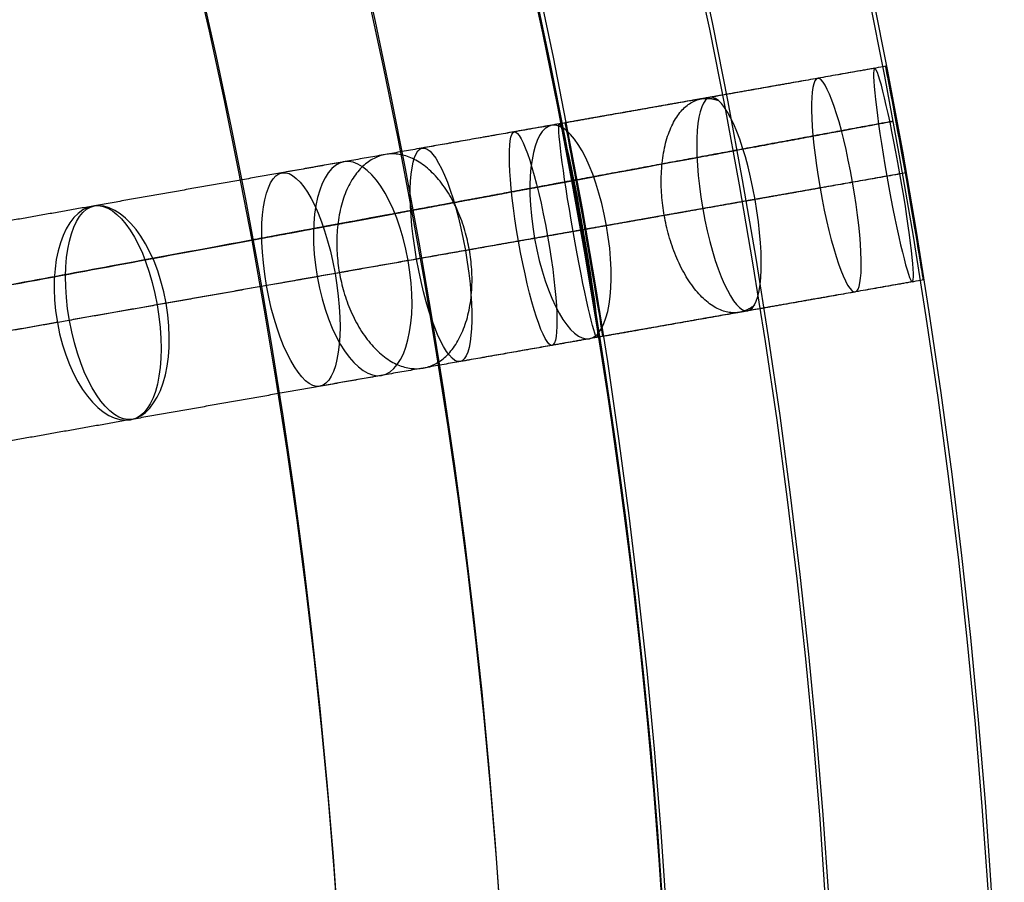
# Model space of a CAD drawing. Header units: millimetres. Extents: x -60 to 60, y -60 to 60.
# Tile 58 of 61: x 51.31 to 60.39, y 3.53 to 11.49. Entities that reach past the tile are written whole.
import ezdxf

# ---------------------------------------------------------------- set-up
doc = ezdxf.new("R2010")
doc.units = ezdxf.units.MM
doc.header["$MEASUREMENT"] = 0
doc.layers.add('Metal', color=7, linetype='Continuous', true_color=0xb2b2b2)
doc.layers.add('Opal glass', color=7, linetype='Continuous', true_color=0x7b7b7b)

msp = doc.modelspace()

# ---------------------------------------------------------------- linework, layer by layer
at = {"layer": 'Metal'}
for centre, radius in [((0.3971, -0.3842, 97.1537), 56.9613), ((0.3971, -0.3842, 93.1537), 53.9613), ((0.3971, -0.3842, 100.1537), 53.9613)]:
    msp.add_circle(centre, radius, dxfattribs=at)
for centre, radius, start, end in [((0.3901, -0.3462, 97.1537), 60, 0, 180), ((0.3901, -0.3462, 107.1537), 60, 0, 180), ((0.3901, -0.3462, 97.1537), 60, 0, 180), ((0.3901, -0.3462, 97.1537), 58.5, 0, 180), ((0.3901, -0.3462, 97.1537), 57, 0, 180), ((0.3901, -0.3462, 107.1537), 57, 0, 180), ((0.3901, -0.3462, 97.1537), 57, 0, 180), ((0.3971, -0.3842, 107.1537), 56.9613, 285.03621, 95.97392), ((0.3971, -0.3842, 107.1537), 56.9613, 285.03621, 95.97392), ((0.3971, -0.3842, 102.1537), 56.9613, 285.55773, 85.34235), ((0.3971, -0.3842, 107.1537), 55.4613, 285.15903, 95.8511), ((0.3971, -0.3842, 107.1537), 53.9613, 285.28869, 95.72143), ((0.3971, -0.3842, 107.1537), 53.9613, 285.28869, 95.72143)]:
    msp.add_arc(centre, radius, start, end, dxfattribs=at)
for points in [[(59.1948, 11.0381, 110.675), (57.741, 10.7818, 110.1714), (56.2872, 10.5254, 109.6678)], [(59.2967, 11.0561, 100.3397), (57.8192, 10.7956, 100.2162), (56.3418, 10.5351, 100.0926)], [(59.2967, 11.0561, 105.4493), (57.8192, 10.7956, 105.1064), (56.3418, 10.5351, 104.7635)], [(58.6684, 10.9453, 115.8797), (57.2704, 10.6988, 115.1946), (55.8724, 10.4523, 114.5094)], [(57.6782, 10.7707, 121.0993), (56.3509, 10.5367, 120.2662), (55.0236, 10.3026, 119.4331)], [(56.2176, 10.5132, 126.268), (54.9745, 10.294, 125.3003), (53.7313, 10.0748, 124.3327)], [(54.3014, 10.1753, 131.2962), (53.1518, 9.9726, 130.212), (52.0021, 9.7699, 129.1278)], [(56.4037, 10.0011, 107.1537), (54.9288, 9.7276, 107.1537), (53.4539, 9.4541, 107.1537)], [(58.9914, 9.9868, 114.8425), (57.5852, 9.7389, 114.1534), (56.179, 9.4909, 113.4642)], [(56.4037, 10.0011, 97.1537), (56.4037, 10.0011, 102.1537), (56.4037, 10.0011, 107.1537)], [(59.3079, 10.0426, 111.7106), (57.8613, 9.7876, 111.2095), (56.4148, 9.5325, 110.7084)], [(59.4278, 10.0638, 109.6389), (57.9666, 9.8061, 109.1328), (56.5054, 9.5485, 108.6266)], [(59.4785, 10.0727, 99.337), (58.0013, 9.8123, 99.2135), (56.5241, 9.5518, 99.0899)], [(59.4785, 10.0727, 101.3438), (58.0013, 9.8123, 101.2202), (56.5241, 9.5518, 101.0967)], [(59.4785, 10.0727, 104.4255), (58.0013, 9.8123, 104.0826), (56.5241, 9.5518, 103.7397)], [(59.4785, 10.0727, 106.477), (58.0013, 9.8123, 106.1342), (56.5241, 9.5518, 105.7913)], [(58.6911, 9.9339, 116.9161), (57.3012, 9.6888, 116.2349), (55.9112, 9.4437, 115.5537)], [(58.0922, 9.8283, 120.0745), (56.7566, 9.5928, 119.2363), (55.421, 9.3573, 118.398)], [(51.9872, 9.7672, 136.058), (50.9322, 9.5812, 134.8829), (49.8773, 9.3952, 133.7078)], [(57.61, 9.7433, 122.1231), (56.2907, 9.5106, 121.2951), (54.9715, 9.278, 120.4671)], [(56.7221, 9.5867, 125.2655), (55.4709, 9.3661, 124.2916), (54.2197, 9.1455, 123.3177)], [(53.4539, 9.4541, 107.1537), (53.4539, 9.4541, 100.1537), (53.4539, 9.4541, 93.1537)], [(56.0588, 9.4698, 127.2692), (54.8235, 9.2519, 126.3077), (53.5882, 9.0341, 125.3462)], [(54.8939, 9.2643, 130.3264), (53.7367, 9.0603, 129.2351), (52.5795, 8.8562, 128.1438)], [(54.0548, 9.1164, 132.2646), (52.9125, 8.915, 131.1874), (51.7702, 8.7136, 130.1101)], [(59.644, 9.0865, 100.3397), (58.1665, 8.826, 100.2162), (56.6891, 8.5655, 100.0926)], [(59.644, 9.0865, 105.4493), (58.1665, 8.826, 105.1064), (56.6891, 8.5655, 104.7635)], [(59.5421, 9.0685, 110.675), (58.0883, 8.8122, 110.1714), (56.6345, 8.5558, 109.6678)], [(59.0157, 8.9757, 115.8797), (57.6177, 8.7292, 115.1946), (56.2197, 8.4827, 114.5094)], [(52.6615, 8.8707, 135.1314), (51.5997, 8.6835, 133.9487), (50.538, 8.4963, 132.7661)], [(58.0255, 8.8011, 121.0993), (56.6982, 8.5671, 120.2662), (55.3709, 8.333, 119.4331)], [(51.6588, 8.6939, 136.9832), (50.6105, 8.5091, 135.8155), (49.5622, 8.3242, 134.6478)], [(56.5649, 8.5436, 126.268), (55.3218, 8.3244, 125.3003), (54.0786, 8.1052, 124.3327)], [(54.6487, 8.2057, 131.2962), (53.4991, 8.003, 130.212), (52.3494, 7.8003, 129.1278)], [(52.3344, 7.7976, 136.058), (51.2795, 7.6116, 134.8829), (50.2246, 7.4256, 133.7078)]]:
    msp.add_open_spline(points, degree=2, dxfattribs=at)
for points, knots in [([(59.4278, 10.0638, 109.6389), (59.5272, 9.4999, 109.6389), (59.574, 9.0741, 110.1242), (59.5421, 9.0685, 110.675), (59.5102, 9.0629, 111.2259), (59.4073, 9.4788, 111.7106), (59.3079, 10.0426, 111.7106), (59.2085, 10.6064, 111.7106), (59.1629, 11.0325, 111.2259), (59.1948, 11.0381, 110.675), (59.2267, 11.0438, 110.1242), (59.3284, 10.6277, 109.6389), (59.4278, 10.0638, 109.6389)], [0, 0, 0, 0, 1.771564, 1.771564, 1.771564, 3.542859, 3.542859, 3.542859, 5.314153, 5.314153, 5.314153, 7.085717, 7.085717, 7.085717, 7.085717]), ([(59.4278, 10.0638, 109.6389), (59.5272, 9.4999, 109.6389), (59.574, 9.0741, 110.1242), (59.5421, 9.0685, 110.675), (59.5102, 9.0629, 111.2259), (59.4073, 9.4788, 111.7106), (59.3079, 10.0426, 111.7106), (59.2085, 10.6064, 111.7106), (59.1629, 11.0325, 111.2259), (59.1948, 11.0381, 110.675), (59.2267, 11.0438, 110.1242), (59.3284, 10.6277, 109.6389), (59.4278, 10.0638, 109.6389)], [0, 0, 0, 0, 1.771564, 1.771564, 1.771564, 3.542859, 3.542859, 3.542859, 5.314153, 5.314153, 5.314153, 7.085717, 7.085717, 7.085717, 7.085717]), ([(59.4785, 10.0727, 99.337), (59.5747, 9.5272, 99.337), (59.644, 9.0865, 99.7873), (59.644, 9.0865, 100.3397), (59.644, 9.0865, 100.8918), (59.5748, 9.5268, 101.3438), (59.4785, 10.0727, 101.3438), (59.3823, 10.6187, 101.3438), (59.2967, 11.0561, 100.8918), (59.2967, 11.0561, 100.3397), (59.2967, 11.0561, 99.7873), (59.3823, 10.6183, 99.337), (59.4785, 10.0727, 99.337)], [0, 0, 0, 0, 1.740253, 1.740253, 1.740253, 3.481484, 3.481484, 3.481484, 5.222715, 5.222715, 5.222715, 6.962967, 6.962967, 6.962967, 6.962967]), ([(59.4785, 10.0727, 104.4255), (59.5768, 9.5155, 104.4255), (59.644, 9.0865, 104.8967), (59.644, 9.0865, 105.4493), (59.644, 9.0865, 106.0009), (59.5769, 9.5146, 106.477), (59.4785, 10.0727, 106.477), (59.3801, 10.6309, 106.477), (59.2967, 11.0561, 106.0009), (59.2967, 11.0561, 105.4493), (59.2967, 11.0561, 104.8967), (59.3803, 10.6299, 104.4255), (59.4785, 10.0727, 104.4255)], [0, 0, 0, 0, 1.75927, 1.75927, 1.75927, 3.521382, 3.521382, 3.521382, 5.283493, 5.283493, 5.283493, 7.042763, 7.042763, 7.042763, 7.042763]), ([(59.4785, 10.0727, 99.337), (59.5747, 9.5272, 99.337), (59.644, 9.0865, 99.7873), (59.644, 9.0865, 100.3397), (59.644, 9.0865, 100.8918), (59.5748, 9.5268, 101.3438), (59.4785, 10.0727, 101.3438), (59.3823, 10.6187, 101.3438), (59.2967, 11.0561, 100.8918), (59.2967, 11.0561, 100.3397), (59.2967, 11.0561, 99.7873), (59.3823, 10.6183, 99.337), (59.4785, 10.0727, 99.337)], [0, 0, 0, 0, 1.740253, 1.740253, 1.740253, 3.481484, 3.481484, 3.481484, 5.222715, 5.222715, 5.222715, 6.962967, 6.962967, 6.962967, 6.962967]), ([(59.4785, 10.0727, 104.4255), (59.5768, 9.5155, 104.4255), (59.644, 9.0865, 104.8967), (59.644, 9.0865, 105.4493), (59.644, 9.0865, 106.0009), (59.5769, 9.5146, 106.477), (59.4785, 10.0727, 106.477), (59.3801, 10.6309, 106.477), (59.2967, 11.0561, 106.0009), (59.2967, 11.0561, 105.4493), (59.2967, 11.0561, 104.8967), (59.3803, 10.6299, 104.4255), (59.4785, 10.0727, 104.4255)], [0, 0, 0, 0, 1.75927, 1.75927, 1.75927, 3.521382, 3.521382, 3.521382, 5.283493, 5.283493, 5.283493, 7.042763, 7.042763, 7.042763, 7.042763]), ([(58.9914, 9.9868, 114.8425), (59.0917, 9.4176, 114.8425), (59.0946, 8.9896, 115.3341), (59.0157, 8.9757, 115.8797), (58.9366, 8.9618, 116.4254), (58.7915, 9.3648, 116.9161), (58.6911, 9.9339, 116.9161), (58.5908, 10.503, 116.9161), (58.5893, 10.9314, 116.4254), (58.6684, 10.9453, 115.8797), (58.7473, 10.9592, 115.3341), (58.891, 10.5561, 114.8425), (58.9914, 9.9868, 114.8425)], [0, 0, 0, 0, 1.781258, 1.781258, 1.781258, 3.562118, 3.562118, 3.562118, 5.342978, 5.342978, 5.342978, 7.124236, 7.124236, 7.124236, 7.124236]), ([(58.9914, 9.9868, 114.8425), (59.0917, 9.4176, 114.8425), (59.0946, 8.9896, 115.3341), (59.0157, 8.9757, 115.8797), (58.9366, 8.9618, 116.4254), (58.7915, 9.3648, 116.9161), (58.6911, 9.9339, 116.9161), (58.5908, 10.503, 116.9161), (58.5893, 10.9314, 116.4254), (58.6684, 10.9453, 115.8797), (58.7473, 10.9592, 115.3341), (58.891, 10.5561, 114.8425), (58.9914, 9.9868, 114.8425)], [0, 0, 0, 0, 1.781258, 1.781258, 1.781258, 3.562118, 3.562118, 3.562118, 5.342978, 5.342978, 5.342978, 7.124236, 7.124236, 7.124236, 7.124236]), ([(58.0922, 9.8283, 120.0745), (58.193, 9.2564, 120.0745), (58.1517, 8.8234, 120.5632), (58.0255, 8.8011, 121.0993), (57.8993, 8.7788, 121.6356), (57.7108, 9.1715, 122.1231), (57.61, 9.7433, 122.1231), (57.5092, 10.315, 122.1231), (57.552, 10.7485, 121.6356), (57.6782, 10.7707, 121.0993), (57.8044, 10.793, 120.5632), (57.9913, 10.4002, 120.0745), (58.0922, 9.8283, 120.0745)], [0, 0, 0, 0, 1.78617, 1.78617, 1.78617, 3.57187, 3.57187, 3.57187, 5.35757, 5.35757, 5.35757, 7.143741, 7.143741, 7.143741, 7.143741]), ([(58.0922, 9.8283, 120.0745), (58.193, 9.2564, 120.0745), (58.1517, 8.8234, 120.5632), (58.0255, 8.8011, 121.0993), (57.8993, 8.7788, 121.6356), (57.7108, 9.1715, 122.1231), (57.61, 9.7433, 122.1231), (57.5092, 10.315, 122.1231), (57.552, 10.7485, 121.6356), (57.6782, 10.7707, 121.0993), (57.8044, 10.793, 120.5632), (57.9913, 10.4002, 120.0745), (58.0922, 9.8283, 120.0745)], [0, 0, 0, 0, 1.78617, 1.78617, 1.78617, 3.57187, 3.57187, 3.57187, 5.35757, 5.35757, 5.35757, 7.143741, 7.143741, 7.143741, 7.143741]), ([(56.7221, 9.5867, 125.2655), (56.8233, 9.0129, 125.2655), (56.7379, 8.5741, 125.7456), (56.5649, 8.5436, 126.268), (56.392, 8.5131, 126.7906), (56.16, 8.8961, 127.2692), (56.0588, 9.4698, 127.2692), (55.9577, 10.0434, 127.2692), (56.0447, 10.4827, 126.7906), (56.2176, 10.5132, 126.268), (56.3906, 10.5437, 125.7456), (56.6209, 10.1605, 125.2655), (56.7221, 9.5867, 125.2655)], [0, 0, 0, 0, 1.789798, 1.789798, 1.789798, 3.579069, 3.579069, 3.579069, 5.36834, 5.36834, 5.36834, 7.158138, 7.158138, 7.158138, 7.158138]), ([(56.7221, 9.5867, 125.2655), (56.8233, 9.0129, 125.2655), (56.7379, 8.5741, 125.7456), (56.5649, 8.5436, 126.268), (56.392, 8.5131, 126.7906), (56.16, 8.8961, 127.2692), (56.0588, 9.4698, 127.2692), (55.9577, 10.0434, 127.2692), (56.0447, 10.4827, 126.7906), (56.2176, 10.5132, 126.268), (56.3906, 10.5437, 125.7456), (56.6209, 10.1605, 125.2655), (56.7221, 9.5867, 125.2655)], [0, 0, 0, 0, 1.789798, 1.789798, 1.789798, 3.579069, 3.579069, 3.579069, 5.36834, 5.36834, 5.36834, 7.158138, 7.158138, 7.158138, 7.158138]), ([(56.5241, 9.5518, 99.0899), (56.4279, 10.0973, 99.0899), (56.3418, 10.5351, 99.5401), (56.3418, 10.5351, 100.0926), (56.3418, 10.5351, 100.6446), (56.4278, 10.0977, 101.0967), (56.5241, 9.5518, 101.0967), (56.6204, 9.0059, 101.0967), (56.6891, 8.5655, 100.6446), (56.6891, 8.5655, 100.0926), (56.6891, 8.5655, 99.5401), (56.6203, 9.0063, 99.0899), (56.5241, 9.5518, 99.0899)], [0, 0, 0, 0, 1.740233, 1.740233, 1.740233, 3.481495, 3.481495, 3.481495, 5.222758, 5.222758, 5.222758, 6.962991, 6.962991, 6.962991, 6.962991]), ([(56.5241, 9.5518, 103.7397), (56.4259, 10.109, 103.7397), (56.3418, 10.5351, 104.2108), (56.3418, 10.5351, 104.7635), (56.3418, 10.5351, 105.3149), (56.4257, 10.11, 105.7913), (56.5241, 9.5518, 105.7913), (56.6225, 8.9936, 105.7913), (56.6891, 8.5655, 105.3149), (56.6891, 8.5655, 104.7635), (56.6891, 8.5655, 104.2108), (56.6223, 8.9946, 103.7397), (56.5241, 9.5518, 103.7397)], [0, 0, 0, 0, 1.759202, 1.759202, 1.759202, 3.521394, 3.521394, 3.521394, 5.283586, 5.283586, 5.283586, 7.042787, 7.042787, 7.042787, 7.042787]), ([(56.5241, 9.5518, 99.0899), (56.4279, 10.0973, 99.0899), (56.3418, 10.5351, 99.5401), (56.3418, 10.5351, 100.0926), (56.3418, 10.5351, 100.6446), (56.4278, 10.0977, 101.0967), (56.5241, 9.5518, 101.0967), (56.6204, 9.0059, 101.0967), (56.6891, 8.5655, 100.6446), (56.6891, 8.5655, 100.0926), (56.6891, 8.5655, 99.5401), (56.6203, 9.0063, 99.0899), (56.5241, 9.5518, 99.0899)], [0, 0, 0, 0, 1.740233, 1.740233, 1.740233, 3.481495, 3.481495, 3.481495, 5.222758, 5.222758, 5.222758, 6.962991, 6.962991, 6.962991, 6.962991]), ([(56.5241, 9.5518, 103.7397), (56.4259, 10.109, 103.7397), (56.3418, 10.5351, 104.2108), (56.3418, 10.5351, 104.7635), (56.3418, 10.5351, 105.3149), (56.4257, 10.11, 105.7913), (56.5241, 9.5518, 105.7913), (56.6225, 8.9936, 105.7913), (56.6891, 8.5655, 105.3149), (56.6891, 8.5655, 104.7635), (56.6891, 8.5655, 104.2108), (56.6223, 8.9946, 103.7397), (56.5241, 9.5518, 103.7397)], [0, 0, 0, 0, 1.759202, 1.759202, 1.759202, 3.521394, 3.521394, 3.521394, 5.283586, 5.283586, 5.283586, 7.042787, 7.042787, 7.042787, 7.042787]), ([(56.179, 9.4909, 113.4642), (56.0781, 10.063, 113.4642), (55.9424, 10.4647, 113.9628), (55.8724, 10.4523, 114.5094), (55.8023, 10.4399, 115.0562), (55.8104, 10.0157, 115.5537), (55.9112, 9.4437, 115.5537), (56.0121, 8.8718, 115.5537), (56.1496, 8.4703, 115.0562), (56.2197, 8.4827, 114.5094), (56.2897, 8.495, 113.9628), (56.2799, 8.9188, 113.4642), (56.179, 9.4909, 113.4642)], [0, 0, 0, 0, 1.786582, 1.786582, 1.786582, 3.572664, 3.572664, 3.572664, 5.358745, 5.358745, 5.358745, 7.145328, 7.145328, 7.145328, 7.145328]), ([(56.179, 9.4909, 113.4642), (56.0781, 10.063, 113.4642), (55.9424, 10.4647, 113.9628), (55.8724, 10.4523, 114.5094), (55.8023, 10.4399, 115.0562), (55.8104, 10.0157, 115.5537), (55.9112, 9.4437, 115.5537), (56.0121, 8.8718, 115.5537), (56.1496, 8.4703, 115.0562), (56.2197, 8.4827, 114.5094), (56.2897, 8.495, 113.9628), (56.2799, 8.9188, 113.4642), (56.179, 9.4909, 113.4642)], [0, 0, 0, 0, 1.786582, 1.786582, 1.786582, 3.572664, 3.572664, 3.572664, 5.358745, 5.358745, 5.358745, 7.145328, 7.145328, 7.145328, 7.145328]), ([(56.5054, 9.5485, 108.6266), (56.4055, 10.1146, 108.6266), (56.3111, 10.5297, 109.1167), (56.2872, 10.5254, 109.6678), (56.2632, 10.5212, 110.219), (56.315, 10.0985, 110.7084), (56.4148, 9.5325, 110.7084), (56.5146, 8.9665, 110.7084), (56.6105, 8.5516, 110.219), (56.6345, 8.5558, 109.6678), (56.6584, 8.56, 109.1167), (56.6052, 8.9824, 108.6266), (56.5054, 9.5485, 108.6266)], [0, 0, 0, 0, 1.775599, 1.775599, 1.775599, 3.550861, 3.550861, 3.550861, 5.326123, 5.326123, 5.326123, 7.101722, 7.101722, 7.101722, 7.101722]), ([(56.5054, 9.5485, 108.6266), (56.4055, 10.1146, 108.6266), (56.3111, 10.5297, 109.1167), (56.2872, 10.5254, 109.6678), (56.2632, 10.5212, 110.219), (56.315, 10.0985, 110.7084), (56.4148, 9.5325, 110.7084), (56.5146, 8.9665, 110.7084), (56.6105, 8.5516, 110.219), (56.6345, 8.5558, 109.6678), (56.6584, 8.56, 109.1167), (56.6052, 8.9824, 108.6266), (56.5054, 9.5485, 108.6266)], [0, 0, 0, 0, 1.775599, 1.775599, 1.775599, 3.550861, 3.550861, 3.550861, 5.326123, 5.326123, 5.326123, 7.101722, 7.101722, 7.101722, 7.101722]), ([(55.421, 9.3573, 118.398), (55.3196, 9.9323, 118.398), (55.1405, 10.3232, 118.8951), (55.0236, 10.3026, 119.4331), (54.9066, 10.282, 119.9714), (54.8701, 9.8529, 120.4671), (54.9715, 9.278, 120.4671), (55.0728, 8.7031, 120.4671), (55.2539, 8.3124, 119.9714), (55.3709, 8.333, 119.4331), (55.4878, 8.3536, 118.8951), (55.5224, 8.7822, 118.398), (55.421, 9.3573, 118.398)], [0, 0, 0, 0, 1.79217, 1.79217, 1.79217, 3.583746, 3.583746, 3.583746, 5.375322, 5.375322, 5.375322, 7.167492, 7.167492, 7.167492, 7.167492]), ([(55.421, 9.3573, 118.398), (55.3196, 9.9323, 118.398), (55.1405, 10.3232, 118.8951), (55.0236, 10.3026, 119.4331), (54.9066, 10.282, 119.9714), (54.8701, 9.8529, 120.4671), (54.9715, 9.278, 120.4671), (55.0728, 8.7031, 120.4671), (55.2539, 8.3124, 119.9714), (55.3709, 8.333, 119.4331), (55.4878, 8.3536, 118.8951), (55.5224, 8.7822, 118.398), (55.421, 9.3573, 118.398)], [0, 0, 0, 0, 1.79217, 1.79217, 1.79217, 3.583746, 3.583746, 3.583746, 5.375322, 5.375322, 5.375322, 7.167492, 7.167492, 7.167492, 7.167492]), ([(54.8939, 9.2643, 130.3264), (54.9952, 8.6897, 130.3264), (54.8671, 8.2442, 130.7918), (54.6487, 8.2057, 131.2962), (54.4303, 8.1672, 131.8008), (54.1561, 8.5419, 132.2646), (54.0548, 9.1164, 132.2646), (53.9535, 9.6909, 132.2646), (54.083, 10.1368, 131.8008), (54.3014, 10.1753, 131.2962), (54.5198, 10.2138, 130.7918), (54.7925, 9.839, 130.3264), (54.8939, 9.2643, 130.3264)], [0, 0, 0, 0, 1.791387, 1.791387, 1.791387, 3.582223, 3.582223, 3.582223, 5.373059, 5.373059, 5.373059, 7.164447, 7.164447, 7.164447, 7.164447]), ([(54.8939, 9.2643, 130.3264), (54.9952, 8.6897, 130.3264), (54.8671, 8.2442, 130.7918), (54.6487, 8.2057, 131.2962), (54.4303, 8.1672, 131.8008), (54.1561, 8.5419, 132.2646), (54.0548, 9.1164, 132.2646), (53.9535, 9.6909, 132.2646), (54.083, 10.1368, 131.8008), (54.3014, 10.1753, 131.2962), (54.5198, 10.2138, 130.7918), (54.7925, 9.839, 130.3264), (54.8939, 9.2643, 130.3264)], [0, 0, 0, 0, 1.791387, 1.791387, 1.791387, 3.582223, 3.582223, 3.582223, 5.373059, 5.373059, 5.373059, 7.164447, 7.164447, 7.164447, 7.164447]), ([(54.2197, 9.1455, 123.3177), (54.118, 9.7227, 123.3177), (53.8948, 10.1036, 123.8075), (53.7313, 10.0748, 124.3327), (53.5677, 10.0459, 124.8581), (53.4865, 9.6111, 125.3462), (53.5882, 9.0341, 125.3462), (53.69, 8.4571, 125.3462), (53.915, 8.0763, 124.8581), (54.0786, 8.1052, 124.3327), (54.2421, 8.134, 123.8075), (54.3215, 8.5683, 123.3177), (54.2197, 9.1455, 123.3177)], [0, 0, 0, 0, 1.796305, 1.796305, 1.796305, 3.591944, 3.591944, 3.591944, 5.387583, 5.387583, 5.387583, 7.183888, 7.183888, 7.183888, 7.183888]), ([(54.2197, 9.1455, 123.3177), (54.118, 9.7227, 123.3177), (53.8948, 10.1036, 123.8075), (53.7313, 10.0748, 124.3327), (53.5677, 10.0459, 124.8581), (53.4865, 9.6111, 125.3462), (53.5882, 9.0341, 125.3462), (53.69, 8.4571, 125.3462), (53.915, 8.0763, 124.8581), (54.0786, 8.1052, 124.3327), (54.2421, 8.134, 123.8075), (54.3215, 8.5683, 123.3177), (54.2197, 9.1455, 123.3177)], [0, 0, 0, 0, 1.796305, 1.796305, 1.796305, 3.591944, 3.591944, 3.591944, 5.387583, 5.387583, 5.387583, 7.183888, 7.183888, 7.183888, 7.183888]), ([(52.6615, 8.8707, 135.1314), (52.7626, 8.2971, 135.1314), (52.5959, 7.8437, 135.5751), (52.3344, 7.7976, 136.058), (52.0729, 7.7515, 136.5411), (51.7599, 8.1204, 136.9832), (51.6588, 8.6939, 136.9832), (51.5576, 9.2674, 136.9832), (51.7256, 9.7211, 136.5411), (51.9872, 9.7672, 136.058), (52.2486, 9.8133, 135.5751), (52.5603, 9.4444, 135.1314), (52.6615, 8.8707, 135.1314)], [0, 0, 0, 0, 1.789505, 1.789505, 1.789505, 3.578488, 3.578488, 3.578488, 5.36747, 5.36747, 5.36747, 7.156975, 7.156975, 7.156975, 7.156975]), ([(52.6615, 8.8707, 135.1314), (52.7626, 8.2971, 135.1314), (52.5959, 7.8437, 135.5751), (52.3344, 7.7976, 136.058), (52.0729, 7.7515, 136.5411), (51.7599, 8.1204, 136.9832), (51.6588, 8.6939, 136.9832), (51.5576, 9.2674, 136.9832), (51.7256, 9.7211, 136.5411), (51.9872, 9.7672, 136.058), (52.2486, 9.8133, 135.5751), (52.5603, 9.4444, 135.1314), (52.6615, 8.8707, 135.1314)], [0, 0, 0, 0, 1.789505, 1.789505, 1.789505, 3.578488, 3.578488, 3.578488, 5.36747, 5.36747, 5.36747, 7.156975, 7.156975, 7.156975, 7.156975]), ([(52.5795, 8.8562, 128.1438), (52.4775, 9.4344, 128.1438), (52.2112, 9.8067, 128.6197), (52.0021, 9.7699, 129.1278), (51.7929, 9.733, 129.6362), (51.6683, 9.2915, 130.1101), (51.7702, 8.7136, 130.1101), (51.8722, 8.1356, 130.1101), (52.1402, 7.7634, 129.6362), (52.3494, 7.8003, 129.1278), (52.5585, 7.8371, 128.6197), (52.6814, 8.2781, 128.1438), (52.5795, 8.8562, 128.1438)], [0, 0, 0, 0, 1.79812, 1.79812, 1.79812, 3.595541, 3.595541, 3.595541, 5.392963, 5.392963, 5.392963, 7.191082, 7.191082, 7.191082, 7.191082]), ([(52.5795, 8.8562, 128.1438), (52.4775, 9.4344, 128.1438), (52.2112, 9.8067, 128.6197), (52.0021, 9.7699, 129.1278), (51.7929, 9.733, 129.6362), (51.6683, 9.2915, 130.1101), (51.7702, 8.7136, 130.1101), (51.8722, 8.1356, 130.1101), (52.1402, 7.7634, 129.6362), (52.3494, 7.8003, 129.1278), (52.5585, 7.8371, 128.6197), (52.6814, 8.2781, 128.1438), (52.5795, 8.8562, 128.1438)], [0, 0, 0, 0, 1.79812, 1.79812, 1.79812, 3.595541, 3.595541, 3.595541, 5.392963, 5.392963, 5.392963, 7.191082, 7.191082, 7.191082, 7.191082])]:
    msp.add_open_spline(points, degree=3, knots=knots, dxfattribs=at)
for points, weights, knots in [([(58.0913, 8.8577, 120.7992), (58.0245, 8.8009, 120.9216), (57.9465, 8.7872, 121.0497), (57.4287, 8.6959, 121.9003), (57.2551, 9.6807, 121.9003), (57.0814, 10.6655, 121.9003), (57.5992, 10.7568, 121.0497), (57.6772, 10.7705, 120.9216), (57.7594, 10.74, 120.7992)], [0.906112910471, 0.941286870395, 1, 0.707106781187, 1, 0.707106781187, 1, 0.941286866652, 0.906112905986], [1.255916, 1.255916, 1.255916, 1.570796, 1.570796, 3.141593, 3.141593, 4.712389, 4.712389, 5.02727, 5.02727, 5.02727]), ([(55.4577, 9.3637, 124.2813), (55.6313, 8.3789, 124.2813), (55.0322, 8.2733, 125.0749), (54.433, 8.1677, 125.8686), (54.2594, 9.1525, 125.8686), (54.0857, 10.1373, 125.8686), (54.6849, 10.2429, 125.0749), (55.284, 10.3486, 124.2813), (55.4577, 9.3637, 124.2813)], [1, 0.707106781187, 1, 0.707106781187, 1, 0.707106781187, 1, 0.707106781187, 1], [0, 0, 0, 1.570796, 1.570796, 3.141593, 3.141593, 4.712389, 4.712389, 6.283185, 6.283185, 6.283185])]:
    msp.add_rational_spline(points, weights, degree=2, knots=knots, dxfattribs=at)
at = {"layer": 'Opal glass'}
for centre, radius in [((0.3971, -0.3842, 97.1537), 59.9613), ((0.3971, -0.3842, 57.1537), 59.9613), ((0.3971, -0.3842, 97.1537), 59.9613), ((0.3971, -0.3842, 97.1537), 58.4613), ((0.3971, -0.3842, 93.1537), 56.9613), ((0.3971, -0.3842, 57.1537), 56.9613), ((0.3971, -0.3842, 97.1537), 56.9613), ((0.3971, -0.3842, 93.1537), 56.9613), ((0.3971, -0.3842, 93.1537), 55.4613), ((0.3971, -0.3842, 93.1537), 53.9613)]:
    msp.add_circle(centre, radius, dxfattribs=at)
for points, knots in [([(0.3971, -0.3842, 0.1537), (1.8529, -0.1143, 0.1537), (3.3088, 0.1557, 0.1537), (59.3534, 10.548, 0.1537), (59.3534, 10.548, 57.1537), (59.3534, 10.548, 71.6537), (59.3534, 10.548, 97.1537)], [-1.961271, -1.961271, -1.961271, 0, 0, 89.535391, 89.535391, 99.535391, 99.535391, 99.535391]), ([(56.4037, 10.0011, 93.1537), (56.4037, 10.0011, 69.6537), (56.4037, 10.0011, 57.1537), (56.4037, 10.0011, 3.1537), (3.3088, 0.1557, 3.1537), (1.8529, -0.1143, 3.1537), (0.3971, -0.3842, 3.1537)], [133.458009, 133.458009, 133.458009, 143.458009, 143.458009, 228.28101, 228.28101, 230.242282, 230.242282, 230.242282])]:
    msp.add_rational_spline(points, [1, 1, 1, 0.707106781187, 1, 1, 1], degree=2, knots=knots, dxfattribs=at)
for points in [[(59.3534, 10.548, 97.1537), (57.8785, 10.2746, 97.1537), (56.4037, 10.0011, 97.1537)], [(53.4539, 9.4541, 93.1537), (54.9288, 9.7276, 93.1537), (56.4037, 10.0011, 93.1537)]]:
    msp.add_open_spline(points, degree=2, dxfattribs=at)

doc.saveas('drawing.dxf')
